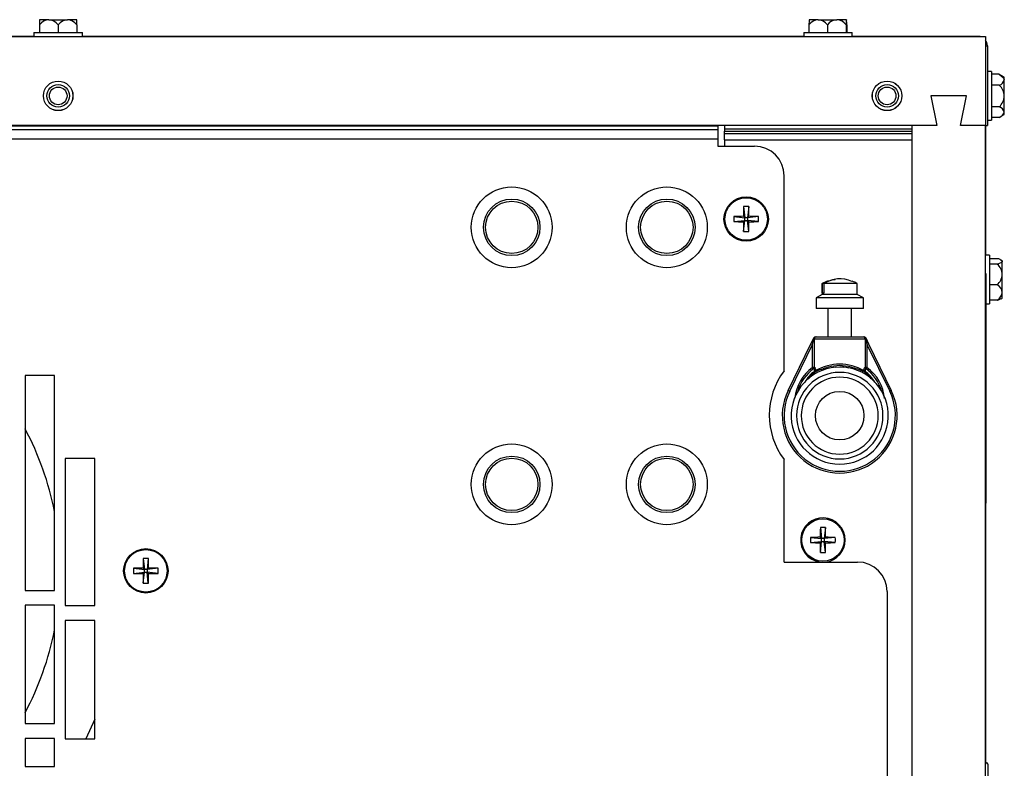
# Model space of a CAD drawing. Extents: x 7 to 118, y 3 to 79.
# Tile 35 of 37: x 54.71 to 63.03, y 32.55 to 38.87. Entities that reach past the tile are written whole.
import ezdxf

# ---------------------------------------------------------------- set-up
doc = ezdxf.new("R2010")
doc.units = 0
doc.layers.add('BODY', color=3, linetype='CONTINUOUS')

msp = doc.modelspace()

# ---------------------------------------------------------------- linework, layer by layer
at = {"layer": 'BODY', "linetype": 'CONTINUOUS'}
for p, q in [((54.8793, 38.832), (54.8793, 38.7667)), ((54.958, 38.8742), (54.8794, 38.8742)), ((54.958, 38.8742), (55.1155, 38.8742)), ((55.0367, 38.832), (55.0367, 38.7667)), ((55.1943, 38.8742), (55.1155, 38.8742)), ((55.1943, 38.832), (55.1943, 38.7667)), ((55.1944, 38.832), (55.1944, 38.7667)), ((61.3772, 38.832), (61.3772, 38.7667)), ((61.4548, 38.8742), (61.3794, 38.8742)), ((61.4548, 38.8742), (61.6122, 38.8742)), ((61.5324, 38.832), (61.5324, 38.7667)), ((61.6943, 38.8742), (61.6122, 38.8742)), ((61.692, 38.832), (61.692, 38.7667)), ((61.6965, 38.832), (61.6965, 38.7667)), ((54.8324, 38.7667), (54.8324, 38.7312)), ((54.8324, 38.7667), (54.8597, 38.7667)), ((54.8597, 38.7667), (55.2414, 38.7667)), ((55.2414, 38.7312), (55.2414, 38.7667)), ((61.3324, 38.7667), (61.3324, 38.7312)), ((61.3324, 38.7667), (61.3573, 38.7667)), ((61.3573, 38.7667), (61.7414, 38.7667)), ((61.7414, 38.7312), (61.7414, 38.7667)), ((47.2069, 38.7312), (62.8669, 38.7312)), ((48.7414, 38.7352), (54.8324, 38.7352)), ((55.2414, 38.7352), (61.3324, 38.7352)), ((61.7414, 38.7352), (62.8218, 38.7352)), ((62.8218, 38.7352), (62.8218, 38.7312)), ((62.8669, 38.7312), (62.8669, 37.9812)), ((62.8669, 38.6882), (62.8689, 38.6882)), ((62.8669, 38.6522), (62.8839, 38.6522)), ((62.8839, 38.6522), (62.8839, 37.9812)), ((62.9193, 38.4357), (62.8839, 38.4357)), ((62.9193, 38.4357), (62.9193, 38.0267)), ((62.9846, 38.4131), (62.9193, 38.4131)), ((63.0268, 38.3887), (62.987, 38.4117)), ((63.0268, 38.3666), (63.0268, 38.3887)), ((63.0268, 38.2292), (63.0268, 38.3666)), ((62.9846, 38.3201), (62.9193, 38.3201)), ((62.4069, 38.2312), (62.4569, 37.9812)), ((62.7069, 38.2312), (62.4069, 38.2312)), ((62.6569, 37.9812), (62.7069, 38.2312)), ((63.0268, 38.0938), (63.0268, 38.2292)), ((62.9846, 38.1382), (62.9193, 38.1382)), ((63.0268, 38.0738), (63.0268, 38.0938)), ((62.8839, 38.0267), (62.9193, 38.0267)), ((62.9846, 38.0494), (62.9193, 38.0494)), ((62.987, 38.0508), (63.0268, 38.0738)), ((62.2469, 37.9812), (47.8269, 37.9812)), ((48.9669, 37.9784), (60.6069, 37.9784)), ((48.9669, 37.9477), (60.6069, 37.9477)), ((48.9669, 37.9469), (60.6069, 37.9469)), ((60.6069, 37.9812), (60.6069, 37.9784)), ((60.6069, 37.9784), (60.6069, 37.9477)), ((60.6069, 37.9477), (60.6069, 37.9469)), ((60.6069, 37.9469), (60.6069, 37.8687)), ((60.6649, 37.9812), (60.6649, 37.9541)), ((60.6649, 37.9541), (60.6649, 37.9322)), ((60.6649, 37.9541), (62.2469, 37.9541)), ((60.6649, 37.9144), (60.6649, 37.9322)), ((60.6649, 37.9322), (62.2469, 37.9322)), ((62.2469, 37.9812), (62.2469, 28.9562)), ((62.4569, 37.9812), (62.2469, 37.9812)), ((62.8669, 37.9812), (62.6569, 37.9812)), ((62.8669, 37.9812), (62.8839, 37.9812)), ((62.8669, 6.4812), (62.8669, 37.9812)), ((62.8689, 37.9812), (62.8689, 36.8857)), ((48.9669, 37.8687), (60.6069, 37.8687)), ((60.6069, 37.8687), (60.6069, 37.8056)), ((60.6649, 37.8585), (60.6649, 37.9144)), ((60.6649, 37.9144), (62.2469, 37.9144)), ((60.6649, 37.8585), (60.6649, 37.8056)), ((60.6649, 37.8585), (62.2469, 37.8585)), ((60.6069, 37.8056), (60.9169, 37.8056)), ((61.1669, 35.9106), (61.1669, 37.5556)), ((60.8255, 37.2959), (60.8354, 37.2027)), ((60.8682, 37.2959), (60.8584, 37.2027)), ((60.7422, 37.2126), (60.8354, 37.2027)), ((60.7422, 37.1699), (60.8354, 37.1797)), ((60.824, 37.2141), (60.8354, 37.2027)), ((60.8354, 37.1797), (60.824, 37.1684)), ((60.8255, 37.0866), (60.8354, 37.1797)), ((60.8584, 37.2027), (60.8354, 37.2027)), ((60.8354, 37.1797), (60.8354, 37.2027)), ((60.8354, 37.1797), (60.8584, 37.1797)), ((60.8584, 37.2027), (60.8697, 37.2141)), ((60.9515, 37.2126), (60.8584, 37.2027)), ((60.8584, 37.2027), (60.8584, 37.1797)), ((60.8697, 37.1684), (60.8584, 37.1797)), ((60.9515, 37.1699), (60.8584, 37.1797)), ((60.8682, 37.0866), (60.8584, 37.1797)), ((62.9023, 36.8857), (62.8669, 36.8857)), ((62.9023, 36.8857), (62.9023, 36.4767)), ((62.9676, 36.8566), (62.9023, 36.8566)), ((63.0098, 36.8387), (63.0007, 36.844)), ((63.0098, 36.8387), (63.0098, 36.8336)), ((62.9676, 36.8107), (62.9023, 36.8107)), ((63.0098, 36.723), (63.0098, 36.8336)), ((62.8719, 36.7312), (62.8669, 36.7312)), ((62.8719, 36.7312), (62.8719, 34.7912)), ((63.0098, 36.5706), (63.0098, 36.723)), ((61.4894, 36.6462), (61.4894, 36.5532)), ((61.49, 36.6462), (61.4894, 36.6462)), ((61.49, 36.5662), (61.49, 36.6462)), ((61.6369, 36.6462), (61.5029, 36.6462)), ((61.5029, 36.6462), (61.5029, 36.5662)), ((61.7844, 36.6462), (61.6369, 36.6462)), ((61.7844, 36.5532), (61.7844, 36.6462)), ((62.9676, 36.6354), (62.9023, 36.6354)), ((61.4894, 36.5532), (61.4369, 36.5262)), ((61.4369, 36.5262), (61.4369, 36.4362)), ((61.8369, 36.5262), (61.4369, 36.5262)), ((61.6369, 36.5532), (61.4894, 36.5532)), ((61.5029, 36.5662), (61.49, 36.5662)), ((61.7844, 36.5532), (61.6369, 36.5532)), ((61.8369, 36.5262), (61.7844, 36.5532)), ((61.8369, 36.4362), (61.8369, 36.5262)), ((62.9676, 36.5059), (62.9023, 36.5059)), ((63.0007, 36.5185), (63.0098, 36.5238)), ((63.0098, 36.5238), (63.0098, 36.5706)), ((61.6369, 36.4362), (61.4369, 36.4362)), ((61.5369, 36.4362), (61.5369, 36.1962)), ((61.8369, 36.4362), (61.6369, 36.4362)), ((61.7369, 36.1962), (61.7369, 36.4362)), ((62.8719, 36.4767), (62.9023, 36.4767)), ((61.3934, 36.1379), (61.4178, 36.1878)), ((61.4069, 36.1313), (61.4191, 36.1812)), ((61.4191, 36.1812), (61.4174, 36.1848)), ((61.4191, 36.1812), (61.4219, 36.1812)), ((61.4219, 36.1812), (61.4219, 35.9325)), ((61.4219, 36.1812), (61.8519, 36.1812)), ((61.4369, 36.1962), (61.8369, 36.1962)), ((61.8369, 36.1962), (61.8425, 36.1962)), ((61.8519, 36.1812), (61.8519, 35.9325)), ((61.8547, 36.1812), (61.8669, 36.1313)), ((61.856, 36.1878), (61.8803, 36.1379)), ((61.2011, 35.7441), (61.3934, 36.1379)), ((61.2145, 35.7375), (61.4069, 36.1313)), ((61.4069, 36.1313), (61.3934, 36.1379)), ((61.4069, 35.9379), (61.4069, 36.1313)), ((61.8803, 36.1379), (61.8669, 36.1313)), ((61.8669, 36.1313), (61.8669, 35.9379)), ((61.8669, 36.1313), (62.0592, 35.7375)), ((61.8803, 36.1379), (62.0727, 35.7441)), ((61.4175, 35.9379), (61.4069, 35.9379)), ((61.4069, 35.9379), (61.4149, 35.9272)), ((61.4219, 35.9379), (61.4175, 35.9379)), ((61.6369, 35.9412), (61.605, 35.9377)), ((61.6694, 35.9376), (61.6369, 35.9412)), ((61.8669, 35.9379), (61.8519, 35.9379)), ((61.8522, 35.9305), (61.8519, 35.9325)), ((61.8579, 35.926), (61.8669, 35.9379)), ((55.0069, 35.8694), (54.7569, 35.8694)), ((54.7569, 35.8694), (54.7569, 34.0561)), ((55.0069, 34.0561), (55.0069, 35.8694)), ((61.2145, 35.7375), (61.2011, 35.7441)), ((62.0592, 35.7375), (62.0727, 35.7441)), ((55.3469, 35.1705), (55.0969, 35.1705)), ((55.0969, 35.1705), (55.0969, 33.9276)), ((55.3469, 33.9276), (55.3469, 35.1705)), ((61.1669, 34.2956), (61.1669, 35.1606)), ((62.8719, 34.7912), (62.8669, 34.7912)), ((62.8689, 34.7912), (62.8689, 32.5953)), ((61.4735, 34.5859), (61.4834, 34.4927)), ((61.5162, 34.5859), (61.5064, 34.4927)), ((61.3902, 34.5026), (61.4834, 34.4927)), ((61.3902, 34.4599), (61.4834, 34.4697)), ((61.472, 34.5041), (61.4834, 34.4927)), ((61.4834, 34.4697), (61.472, 34.4584)), ((61.4735, 34.3766), (61.4834, 34.4697)), ((61.5064, 34.4927), (61.4834, 34.4927)), ((61.4834, 34.4697), (61.4834, 34.4927)), ((61.4834, 34.4697), (61.5064, 34.4697)), ((61.5064, 34.4927), (61.5177, 34.5041)), ((61.5995, 34.5026), (61.5064, 34.4927)), ((61.5064, 34.4927), (61.5064, 34.4697)), ((61.5177, 34.4584), (61.5064, 34.4697)), ((61.5995, 34.4599), (61.5064, 34.4697)), ((61.5162, 34.3766), (61.5064, 34.4697)), ((55.7555, 34.3259), (55.7654, 34.2327)), ((55.7982, 34.3259), (55.7884, 34.2327)), ((61.1669, 34.2956), (61.7869, 34.2956)), ((55.6722, 34.2426), (55.7654, 34.2327)), ((55.6722, 34.1999), (55.7654, 34.2097)), ((55.754, 34.2441), (55.7654, 34.2327)), ((55.7654, 34.2097), (55.754, 34.1984)), ((55.7555, 34.1166), (55.7654, 34.2097)), ((55.7884, 34.2327), (55.7654, 34.2327)), ((55.7654, 34.2097), (55.7654, 34.2327)), ((55.7654, 34.2097), (55.7884, 34.2097)), ((55.7884, 34.2327), (55.7997, 34.2441)), ((55.8815, 34.2426), (55.7884, 34.2327)), ((55.7884, 34.2327), (55.7884, 34.2097)), ((55.7997, 34.1984), (55.7884, 34.2097)), ((55.8815, 34.1999), (55.7884, 34.2097)), ((55.7982, 34.1166), (55.7884, 34.2097)), ((54.7569, 34.0561), (55.0069, 34.0561)), ((62.0369, 34.0456), (62.0369, 32.1056)), ((54.7569, 33.9311), (54.7569, 32.9311)), ((55.0069, 33.9311), (54.7569, 33.9311)), ((55.0069, 32.9311), (55.0069, 33.9311)), ((55.0969, 33.9276), (55.3469, 33.9276)), ((55.0969, 33.8026), (55.0969, 32.8026)), ((55.3469, 33.8026), (55.0969, 33.8026)), ((55.3469, 32.8026), (55.3469, 33.8026)), ((54.7569, 32.9311), (55.0069, 32.9311)), ((55.3469, 32.9678), (55.2693, 32.8026)), ((54.7569, 32.8061), (54.7569, 32.5679)), ((55.0069, 32.8061), (54.7569, 32.8061)), ((55.0069, 32.5679), (55.0069, 32.8061)), ((55.0969, 32.8026), (55.3469, 32.8026)), ((54.7569, 32.5679), (55.0069, 32.5679)), ((62.8867, 32.5893), (62.8867, 32.3531)), ((62.8869, 32.5891), (62.8867, 32.5891)), ((62.8869, 32.5891), (62.8869, 32.3533))]:
    msp.add_line(p, q, dxfattribs=at)
at = {"layer": 'BODY', "linetype": 'CONTINUOUS', "flags": 128}
for points in [[(55.1943, 38.832), (55.1943, 38.8656), (55.1943, 38.8739), (55.1943, 38.8742)], [(62.8839, 38.6522), (62.8779, 38.6825), (62.8669, 38.6989)], [(62.9846, 38.4131), (63.0182, 38.387), (63.0265, 38.3703), (63.0268, 38.3666)], [(63.0098, 36.8336), (63.0097, 36.8329), (63.0034, 36.825), (62.9785, 36.8141), (62.9676, 36.8107)], [(61.49, 36.6462), (61.5785, 36.6802), (61.5972, 36.6805)], [(62.9676, 36.5059), (62.9785, 36.5093), (63.0007, 36.5191)], [(61.8425, 36.1962), (61.8466, 36.1957), (61.8504, 36.194)], [(61.8504, 36.194), (61.8536, 36.1913), (61.856, 36.1878)], [(61.8519, 36.1812), (61.8526, 36.1812), (61.8547, 36.1812)], [(61.856, 36.1878), (61.8563, 36.1848), (61.8547, 36.1812)], [(61.4204, 35.9308), (61.42, 35.9314), (61.418, 35.929)], [(61.4219, 35.9325), (61.4221, 35.9376), (61.4228, 35.9405), (61.4239, 35.9411), (61.4255, 35.9395), (61.4274, 35.9358), (61.4294, 35.93), (61.4315, 35.9218), (61.4333, 35.9119)], [(61.8405, 35.9119), (61.8423, 35.9218), (61.8443, 35.93), (61.8464, 35.9358), (61.8483, 35.9395), (61.8498, 35.9411), (61.851, 35.9405), (61.8517, 35.9376), (61.8519, 35.9325)], [(61.8558, 35.929), (61.8537, 35.9313), (61.8534, 35.9308)], [(61.4233, 35.9064), (61.4251, 35.9041), (61.4266, 35.9021), (61.4277, 35.9008), (61.4282, 35.9001)], [(61.4333, 35.9119), (61.4318, 35.9103), (61.4295, 35.9088)], [(61.8505, 35.9064), (61.8486, 35.9041), (61.8471, 35.9021), (61.8461, 35.9008), (61.8456, 35.9001)]]:
    msp.add_lwpolyline(points, dxfattribs=at)
at = {"layer": 'BODY', "linetype": 'CONTINUOUS'}
for centre, radius in [((55.0369, 38.2312), 0.125), ((55.0369, 38.2312), 0.1245), ((62.0369, 38.2312), 0.125), ((62.0369, 38.2312), 0.1245), ((55.0369, 38.2312), 0.095), ((55.0369, 38.2312), 0.0747), ((62.0369, 38.2312), 0.095), ((62.0369, 38.2312), 0.0747), ((58.8669, 37.1212), 0.3414), ((60.1769, 37.1212), 0.3414), ((58.8669, 37.1212), 0.2386), ((58.8669, 37.1212), 0.2211), ((60.1769, 37.1212), 0.2386), ((60.1769, 37.1212), 0.2211), ((60.8469, 37.1912), 0.1875), ((60.8469, 37.1912), 0.1793), ((61.6369, 35.5312), 0.205), ((58.8669, 34.9512), 0.3414), ((60.1769, 34.9512), 0.3414), ((58.8669, 34.9512), 0.2386), ((58.8669, 34.9512), 0.2211), ((60.1769, 34.9512), 0.2386), ((60.1769, 34.9512), 0.2211), ((61.4949, 34.4812), 0.1793), ((55.7769, 34.2212), 0.1875), ((55.7769, 34.2212), 0.1793)]:
    msp.add_circle(centre, radius, dxfattribs=at)
for centre, radius, start, end in [((54.9636, 38.7693), 0.105, 93.03405, 143.36236), ((65.2961, 38.8345), 10.4167, 179.78169, 180.01379), ((54.9456, 38.7564), 0.1184, 39.64383, 83.95976), ((55.1291, 38.7541), 0.1208, 96.46353, 139.88725), ((55.1046, 38.7591), 0.1156, 39.07703, 84.57219), ((44.7777, 38.8345), 10.4167, 359.98621, 0.21831), ((61.4604, 38.7714), 0.1029, 93.12318, 143.95501), ((61.728, 38.8344), 0.3508, 173.49312, 180.39906), ((61.4422, 38.7586), 0.1162, 39.12845, 83.79336), ((61.6257, 38.752), 0.1229, 96.30124, 139.41213), ((61.6014, 38.757), 0.1177, 39.57506, 84.71157), ((61.8498, 38.8447), 0.1583, 169.27443, 184.61776), ((61.3458, 38.8344), 0.3508, 359.60094, 6.50688), ((62.9598, 38.3849), 0.0694, 290.88225, 344.67667), ((62.8967, 38.224), 0.1302, 2.25949, 47.53656), ((62.883, 38.2407), 0.1443, 314.77749, 355.42647), ((62.9647, 38.0771), 0.0643, 15.09097, 71.98085), ((62.9604, 38.1147), 0.0696, 290.34513, 342.58304), ((60.9169, 37.5556), 0.25, 0, 90), ((64.1988, 37.1939), 3.3749, 178.26735, 179.65625), ((60.8469, 36.8315), 0.4648, 87.36469, 92.63531), ((57.4949, 37.1939), 3.3749, 0.34375, 1.73265), ((61.2066, 37.1912), 0.4648, 177.36469, 182.63531), ((60.8443, 33.8393), 3.3749, 90.34375, 91.73265), ((60.8443, 40.5432), 3.3749, 268.26735, 269.65625), ((64.1988, 37.1886), 3.3749, 180.34375, 181.73265), ((57.4949, 37.1886), 3.3749, 358.26735, 359.65625), ((60.8495, 33.8393), 3.3749, 88.26735, 89.65625), ((60.8495, 40.5432), 3.3749, 270.34375, 271.73265), ((60.4872, 37.1912), 0.4648, 357.36469, 2.63531), ((60.8469, 37.551), 0.4648, 267.36469, 272.63531), ((62.9617, 36.7955), 0.0614, 38.42192, 84.50558), ((62.8868, 36.7178), 0.1231, 2.43419, 48.97301), ((61.6369, 36.3943), 0.292, 109.8198, 120.34583), ((61.6364, 36.443), 0.2432, 64.84068, 123.29286), ((62.8733, 36.7347), 0.137, 313.50056, 355.09225), ((61.6369, 36.3943), 0.292, 59.65417, 68.92232), ((62.9294, 36.5643), 0.0807, 4.49432, 61.71455), ((62.9173, 36.5848), 0.0935, 302.50345, 351.28769), ((61.4225, 36.1858), 0.00512, 156.63748, 191.42619), ((61.4312, 36.1812), 0.015, 90, 153.97145), ((61.4328, 36.1825), 0.0138, 96.53028, 185.29858), ((61.4369, 36.1812), 0.015, 90, 180), ((61.8369, 36.1812), 0.015, 0, 90), ((61.8409, 36.1825), 0.0138, 354.7047, 83.4698), ((61.6369, 35.5312), 0.41, 94.46859, 270), ((61.6145, 35.6477), 0.3569, 125.58696, 174.87468), ((61.6369, 35.6312), 0.37, 126.47121, 163.35228), ((61.3929, 35.9112), 0.0308, 351.05531, 35.26244), ((61.7053, 35.2937), 0.6667, 104.38745, 114.56333), ((61.6369, 35.554), 0.4118, 60.36483, 119.63542), ((61.6367, 35.6074), 0.346, 73.6728, 106.28839), ((61.6452, 35.6737), 0.2678, 75.44347, 91.78321), ((61.6369, 35.5312), 0.41, 270, 85.42883), ((61.5724, 35.3036), 0.6561, 65.3926, 75.73854), ((61.8853, 35.9102), 0.0351, 147.48884, 186.18661), ((61.6369, 35.6312), 0.37, 16.64772, 53.55253), ((61.6575, 35.6465), 0.3588, 4.51458, 54.29732), ((61.6669, 35.5356), 0.625, 143.1301, 216.8699), ((61.6369, 35.5312), 0.365, 90, 270), ((61.6369, 35.5312), 0.325, 90, 270), ((61.6369, 35.6312), 0.3484, 127.81702, 148.16912), ((61.6369, 35.6312), 0.3404, 127.81672, 141.62172), ((61.4162, 35.9346), 0.029, 284.06148, 297.23727), ((61.4186, 35.9112), 0.0147, 310.758, 2.60123), ((61.6369, 35.5312), 0.365, 270, 90), ((61.6369, 35.5312), 0.325, 270, 90), ((61.8534, 35.9238), 0.0176, 222.53261, 260.29692), ((61.6369, 35.6312), 0.3404, 38.37828, 52.18274), ((61.6369, 35.6312), 0.3484, 31.83086, 52.18289), ((61.6369, 35.5312), 0.485, 153.9724, 26.0276), ((61.6369, 35.5312), 0.47, 153.9724, 26.0276), ((52.5064, 34.2213), 2.55, 11.30938, 28.04929), ((61.4949, 34.4812), 0.1875, 0, 261.87913), ((64.8468, 34.4839), 3.3749, 178.26735, 179.65625), ((61.4949, 34.1215), 0.4648, 87.36469, 92.63531), ((58.1429, 34.4839), 3.3749, 0.34375, 1.73265), ((61.8546, 34.4812), 0.4648, 177.36469, 182.63531), ((61.4923, 31.1293), 3.3749, 90.34375, 91.73265), ((61.4923, 37.8332), 3.3749, 268.26735, 269.65625), ((64.8468, 34.4786), 3.3749, 180.34375, 181.73265), ((58.1429, 34.4786), 3.3749, 358.26735, 359.65625), ((61.4975, 31.1293), 3.3749, 88.26735, 89.65625), ((61.4975, 37.8332), 3.3749, 270.34375, 271.73265), ((61.4949, 34.4812), 0.1875, 278.12087, 0), ((61.1352, 34.4812), 0.4648, 357.36469, 2.63531), ((61.4949, 34.841), 0.4648, 267.36469, 272.63531), ((59.1288, 34.2239), 3.3749, 178.26735, 179.65625), ((55.7769, 33.8615), 0.4648, 87.36469, 92.63531), ((52.4249, 34.2239), 3.3749, 0.34375, 1.73265), ((61.7869, 34.0456), 0.25, 0, 90), ((56.1366, 34.2212), 0.4648, 177.36469, 182.63531), ((55.7743, 30.8693), 3.3749, 90.34375, 91.73265), ((55.7743, 37.5732), 3.3749, 268.26735, 269.65625), ((59.1288, 34.2186), 3.3749, 180.34375, 181.73265), ((52.4249, 34.2186), 3.3749, 358.26735, 359.65625), ((55.7795, 30.8693), 3.3749, 88.26735, 89.65625), ((55.7795, 37.5732), 3.3749, 270.34375, 271.73265), ((55.4172, 34.2212), 0.4648, 357.36469, 2.63531), ((55.7769, 34.581), 0.4648, 267.36469, 272.63531), ((52.5064, 34.2213), 2.55, 331.95071, 348.69062), ((62.8768, 32.5893), 0.0099, 0, 180)]:
    msp.add_arc(centre, radius, start, end, dxfattribs=at)

doc.saveas('drawing.dxf')
